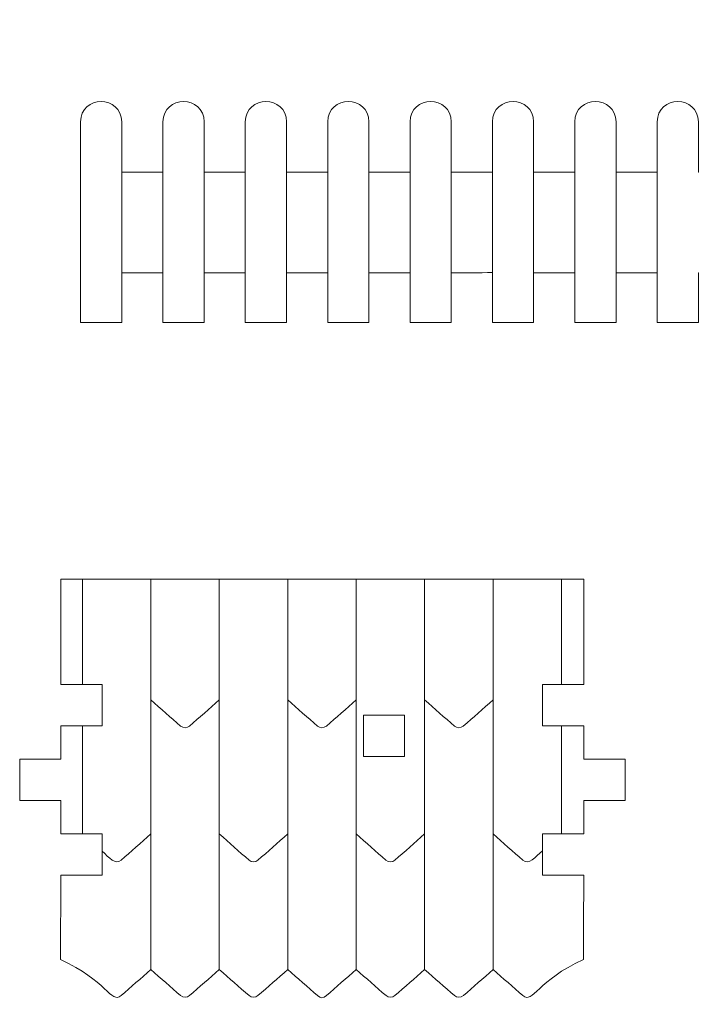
# Model space of a CAD drawing. Header units: millimetres. Extents: x -470 to 529, y -880 to 815.
# Tile 93 of 116: x 309 to 358, y 351 to 422. Entities that reach past the tile are written whole.
import ezdxf

# ---------------------------------------------------------------- set-up
doc = ezdxf.new("R2010")
doc.units = ezdxf.units.MM
doc.header["$MEASUREMENT"] = 0
doc.layers.add('Layer 1', color=7, linetype='Continuous')

msp = doc.modelspace()

# ---------------------------------------------------------------- linework, layer by layer
at = {"layer": 'Layer 1', "lineweight": 9}
for points, knots in [([(352.1895, 403.9466), (352.1895, 403.9466), (352.1895, 400.3225), (352.1895, 400.3225), (352.1895, 400.3225), (352.1895, 400.3225), (349.1895, 400.3225), (349.1895, 400.3225), (349.1895, 400.3225), (349.1895, 400.3225), (349.1895, 403.9466), (349.1895, 403.9466), (349.1895, 403.9466), (349.1895, 403.9466), (346.1895, 403.9466), (346.1895, 403.9466), (346.1895, 403.9466), (346.1895, 403.9466), (346.1895, 400.3225), (346.1895, 400.3225), (346.1895, 400.3225), (346.1895, 400.3225), (343.1895, 400.3225), (343.1895, 400.3225), (343.1895, 400.3225), (343.1895, 400.3225), (343.1966, 403.9633), (343.1966, 403.9633), (343.1966, 403.9633), (342.1931, 403.9436), (341.1931, 403.9466), (340.1895, 403.9466), (340.1895, 403.9466), (340.1895, 403.9466), (340.1895, 400.3225), (340.1895, 400.3225), (340.1895, 400.3225), (340.1895, 400.3225), (337.1895, 400.3225), (337.1895, 400.3225), (337.1895, 400.3225), (337.1895, 400.3225), (337.1895, 403.9466), (337.1895, 403.9466), (337.1895, 403.9466), (337.1895, 403.9466), (334.1895, 403.9466), (334.1895, 403.9466), (334.1895, 403.9466), (334.1895, 403.9466), (334.1895, 400.3225), (334.1895, 400.3225), (334.1895, 400.3225), (334.1895, 400.3225), (331.1895, 400.3225), (331.1895, 400.3225), (331.1895, 400.3225), (331.1895, 400.3225), (331.1895, 403.9466), (331.1895, 403.9466), (331.1895, 403.9466), (331.1895, 403.9466), (328.1895, 403.9466), (328.1895, 403.9466), (328.1895, 403.9466), (328.1895, 403.9466), (328.1895, 400.3225), (328.1895, 400.3225), (328.1895, 400.3225), (328.1895, 400.3225), (325.1895, 400.3225), (325.1895, 400.3225), (325.1895, 400.3225), (325.1895, 400.3225), (325.1895, 403.9466), (325.1895, 403.9466), (325.1895, 403.9466), (325.1895, 403.9466), (322.1895, 403.9466), (322.1895, 403.9466), (322.1895, 403.9466), (322.1895, 403.9466), (322.1895, 400.3225), (322.1895, 400.3225), (322.1895, 400.3225), (322.1895, 400.3225), (319.1895, 400.3225), (319.1895, 400.3225), (319.1895, 400.3225), (319.1895, 400.3225), (319.1895, 403.9466), (319.1895, 403.9466), (319.1895, 403.9466), (319.1895, 403.9466), (316.1895, 403.9466), (316.1895, 403.9466), (316.1895, 403.9466), (316.1895, 403.9466), (316.1895, 400.3225), (316.1895, 400.3225), (316.1895, 400.3225), (316.1895, 400.3225), (313.1895, 400.3225), (313.1895, 400.3225), (313.1895, 400.3225), (313.1895, 400.3225), (313.1895, 414.9295), (313.1895, 414.9295), (313.1895, 414.9295), (313.1895, 416.9024), (316.1895, 416.9027), (316.1895, 414.9295), (316.1895, 414.9295), (316.1895, 414.9295), (316.1895, 411.2616), (316.1895, 411.2616), (316.1895, 411.2616), (316.1895, 411.2616), (319.1895, 411.2616), (319.1895, 411.2616), (319.1895, 411.2616), (319.1895, 411.2616), (319.1895, 414.9295), (319.1895, 414.9295), (319.1895, 414.9295), (319.1895, 416.9027), (322.1895, 416.9026), (322.1895, 414.9295), (322.1895, 414.9295), (322.1895, 414.9295), (322.1895, 411.2616), (322.1895, 411.2616), (322.1895, 411.2616), (322.1895, 411.2616), (325.1895, 411.2616), (325.1895, 411.2616), (325.1895, 411.2616), (325.1895, 411.2616), (325.1895, 414.9295), (325.1895, 414.9295), (325.1895, 414.9295), (325.1895, 416.9027), (328.1895, 416.9026), (328.1895, 414.9295), (328.1895, 414.9295), (328.1895, 414.9295), (328.1895, 411.2616), (328.1895, 411.2616), (328.1895, 411.2616), (328.1895, 411.2616), (331.1895, 411.2616), (331.1895, 411.2616), (331.1895, 411.2616), (331.1895, 411.2616), (331.1895, 414.9295), (331.1895, 414.9295), (331.1895, 414.9295), (331.1895, 416.9027), (334.1895, 416.9026), (334.1895, 414.9295), (334.1895, 414.9295), (334.1895, 414.9295), (334.1895, 411.2616), (334.1895, 411.2616), (334.1895, 411.2616), (334.1895, 411.2616), (337.1895, 411.2616), (337.1895, 411.2616), (337.1895, 411.2616), (337.1895, 411.2616), (337.1895, 414.9295), (337.1895, 414.9295), (337.1895, 414.9295), (337.1895, 416.9027), (340.1895, 416.9026), (340.1895, 414.9295), (340.1895, 414.9295), (340.1895, 414.9295), (340.1895, 411.2616), (340.1895, 411.2616), (340.1895, 411.2616), (341.2824, 411.2616), (342.2698, 411.2616), (343.1895, 411.2616), (343.1895, 411.2616), (343.1895, 411.2616), (343.1895, 414.9295), (343.1895, 414.9295), (343.1895, 414.9295), (343.1895, 416.9027), (346.1895, 416.9026), (346.1895, 414.9295), (346.1895, 414.9295), (346.1895, 414.9295), (346.1895, 411.2616), (346.1895, 411.2616), (346.1895, 411.2616), (346.1895, 411.2616), (349.1895, 411.2616), (349.1895, 411.2616), (349.1895, 411.2616), (349.1895, 411.2616), (349.1895, 414.9295), (349.1895, 414.9295), (349.1895, 414.9295), (349.1895, 416.9027), (352.1895, 416.9026), (352.1895, 414.9295), (352.1895, 414.9295), (352.1895, 414.9295), (352.1895, 411.2616), (352.1895, 411.2616), (352.1895, 411.2616), (353.1092, 411.2616), (354.0966, 411.2616), (355.1895, 411.2616), (355.1895, 411.2616), (355.1895, 411.2616), (355.1895, 414.9295), (355.1895, 414.9295), (355.1895, 414.9295), (355.1895, 416.9027), (358.1895, 416.9026), (358.1895, 414.9295), (358.1895, 414.9295), (358.1895, 414.9295), (358.1895, 411.2616), (358.1895, 411.2616), (358.1895, 411.2616), (358.1895, 411.2616), (361.1895, 411.2616), (361.1895, 411.2616), (361.1895, 411.2616), (361.1895, 411.2616), (361.1895, 414.9295), (361.1895, 414.9295), (361.1895, 414.9295), (361.1895, 416.9027), (364.1895, 416.9026), (364.1895, 414.9295), (364.1895, 414.9295), (364.1895, 414.9295), (364.1895, 411.2616), (364.1895, 411.2616), (364.1895, 411.2616), (364.1895, 411.2616), (367.1895, 411.2616), (367.1895, 411.2616), (367.1895, 411.2616), (367.1895, 411.2616), (367.1895, 418.8865), (367.1895, 418.8865), (367.1895, 418.8865), (367.1895, 420.8597), (370.1895, 420.8594), (370.1895, 418.8865), (370.1895, 418.8865), (370.1895, 418.8865), (370.1895, 411.2616), (370.1895, 411.2616), (370.1895, 411.2616), (370.1895, 411.2616), (371.6895, 411.2616), (371.6895, 411.2616), (371.6895, 411.2616), (371.6895, 411.2616), (371.6895, 415.4028), (371.6895, 415.4028), (371.6895, 415.4028), (371.6895, 419.237), (374.8266, 422.3742), (378.6609, 422.3742), (378.6609, 422.3742), (382.4952, 422.3742), (385.6323, 419.2369), (385.6323, 415.4028), (385.6323, 415.4028), (385.6323, 415.4028), (385.6323, 411.2616), (385.6323, 411.2616), (385.6323, 411.2616), (385.6323, 411.2616), (387.1323, 411.2616), (387.1323, 411.2616), (387.1323, 411.2616), (387.1323, 411.2616), (387.1323, 418.8865), (387.1323, 418.8865), (387.1323, 418.8865), (387.1323, 420.8595), (390.1323, 420.8596), (390.1323, 418.8865), (390.1323, 418.8865), (390.1323, 418.8865), (390.1323, 411.2616), (390.1323, 411.2616), (390.1323, 411.2616), (390.1323, 411.2616), (393.1323, 411.2616), (393.1323, 411.2616), (393.1323, 411.2616), (393.1323, 411.2616), (393.1323, 414.9295), (393.1323, 414.9295), (393.1323, 414.9295), (393.1323, 416.9027), (396.1323, 416.9026), (396.1323, 414.9295), (396.1323, 414.9295), (396.1323, 414.9295), (396.1323, 411.2616), (396.1323, 411.2616), (396.1323, 411.2616), (396.1323, 411.2616), (399.1323, 411.2616), (399.1323, 411.2616), (399.1323, 411.2616), (399.1323, 411.2616), (399.1323, 414.9295), (399.1323, 414.9295), (399.1323, 414.9295), (399.1323, 416.9027), (402.1323, 416.9026), (402.1323, 414.9295), (402.1323, 414.9295), (402.1323, 414.9295), (402.1323, 411.2616), (402.1323, 411.2616), (402.1323, 411.2616), (402.1323, 411.2616), (405.1323, 411.2616), (405.1323, 411.2616), (405.1323, 411.2616), (405.1323, 411.2616), (405.1323, 414.9295), (405.1323, 414.9295), (405.1323, 414.9295), (405.1323, 415.7544), (405.8074, 416.4295), (406.6323, 416.4295), (406.6323, 416.4295), (406.6323, 416.4295), (408.1323, 416.4295), (408.1323, 416.4295), (408.1323, 416.4295), (408.1323, 416.4295), (408.1323, 418.0488), (408.1323, 418.0488), (408.1323, 418.0488), (408.1323, 420.0219), (411.1323, 420.022), (411.1323, 418.0488), (411.1323, 418.0488), (411.1323, 418.0488), (411.1323, 416.4295), (411.1323, 416.4295), (411.1323, 416.4295), (411.1323, 416.4295), (412.6323, 416.4295), (412.6323, 416.4295), (412.6323, 416.4295), (413.4572, 416.4295), (414.1323, 415.7543), (414.1323, 414.9295), (414.1323, 414.9295), (414.1323, 414.9295), (414.1323, 400.3225), (414.1323, 400.3225), (414.1323, 400.3225), (414.1323, 400.3225), (411.1323, 400.3225), (411.1323, 400.3225), (411.1323, 400.3225), (411.1323, 400.3225), (411.1324, 407.6041), (411.1324, 407.6041), (411.1324, 407.6041), (411.1324, 407.6041), (408.1324, 407.6041), (408.1324, 407.6041), (408.1324, 407.6041), (408.1324, 407.6041), (408.1323, 400.3225), (408.1323, 400.3225), (408.1323, 400.3225), (408.1323, 400.3225), (405.1323, 400.3225), (405.1323, 400.3225), (405.1323, 400.3225), (405.1323, 400.3225), (405.1323, 403.9466), (405.1323, 403.9466), (405.1323, 403.9466), (405.1323, 403.9466), (402.1323, 403.9466), (402.1323, 403.9466), (402.1323, 403.9466), (402.1323, 403.9466), (402.1323, 400.3225), (402.1323, 400.3225), (402.1323, 400.3225), (402.1323, 400.3225), (399.1323, 400.3225), (399.1323, 400.3225), (399.1323, 400.3225), (399.1323, 400.3225), (399.1323, 403.9466), (399.1323, 403.9466), (399.1323, 403.9466), (399.1323, 403.9466), (396.1323, 403.9466), (396.1323, 403.9466), (396.1323, 403.9466), (396.1323, 403.9466), (396.1323, 400.3225), (396.1323, 400.3225), (396.1323, 400.3225), (396.1323, 400.3225), (393.1323, 400.3225), (393.1323, 400.3225), (393.1323, 400.3225), (393.1323, 400.3225), (393.1323, 403.9466), (393.1323, 403.9466), (393.1323, 403.9466), (393.1323, 403.9466), (390.1323, 403.9466), (390.1323, 403.9466), (390.1323, 403.9466), (390.1323, 403.9466), (390.1323, 400.3225), (390.1323, 400.3225), (390.1323, 400.3225), (390.1323, 400.3225), (387.1323, 400.3225), (387.1323, 400.3225), (387.1323, 400.3225), (387.1323, 400.3225), (387.1323, 403.9466), (387.1323, 403.9466), (387.1323, 403.9466), (387.1323, 403.9466), (385.6323, 403.9466), (385.6323, 403.9466), (385.6323, 403.9466), (385.6323, 403.9466), (385.6323, 400.3225), (385.6323, 400.3225), (385.6323, 400.3225), (385.6323, 400.3225), (383.1237, 400.3225), (383.1237, 400.3225), (383.1237, 400.3225), (383.1237, 400.3225), (383.1237, 397.3225), (383.1237, 397.3225), (383.1237, 397.3225), (383.1237, 397.3225), (374.1981, 397.3225), (374.1981, 397.3225), (374.1981, 397.3225), (374.1981, 397.3225), (374.1981, 400.3225), (374.1981, 400.3225), (374.1981, 400.3225), (374.1981, 400.3225), (371.6895, 400.3225), (371.6895, 400.3225), (371.6895, 400.3225), (371.6895, 400.3225), (371.6895, 403.9466), (371.6895, 403.9466), (371.6895, 403.9466), (371.6895, 403.9466), (370.1895, 403.9466), (370.1895, 403.9466), (370.1895, 403.9466), (370.1895, 403.9466), (370.1895, 400.3225), (370.1895, 400.3225), (370.1895, 400.3225), (370.1895, 400.3225), (367.1895, 400.3225), (367.1895, 400.3225), (367.1895, 400.3225), (367.1895, 400.3225), (367.1895, 403.9466), (367.1895, 403.9466), (367.1895, 403.9466), (367.1895, 403.9466), (364.1895, 403.9466), (364.1895, 403.9466), (364.1895, 403.9466), (364.1895, 403.9466), (364.1895, 400.3225), (364.1895, 400.3225), (364.1895, 400.3225), (364.1895, 400.3225), (361.1895, 400.3225), (361.1895, 400.3225), (361.1895, 400.3225), (361.1895, 400.3225), (361.1895, 403.9466), (361.1895, 403.9466), (361.1895, 403.9466), (361.1895, 403.9466), (358.1895, 403.9466), (358.1895, 403.9466), (358.1895, 403.9466), (358.1895, 403.9466), (358.1895, 400.3225), (358.1895, 400.3225), (358.1895, 400.3225), (358.1895, 400.3225), (355.1895, 400.3225), (355.1895, 400.3225), (355.1895, 400.3225), (355.1895, 400.3225), (355.1895, 403.9466), (355.1895, 403.9466), (355.1895, 403.9466), (354.0499, 403.9466), (353.0671, 403.9466), (352.1895, 403.9466)], [0, 0, 0, 0, 0.0075758, 0.0075758, 0.0075758, 0.0075758, 0.0151515, 0.0151515, 0.0151515, 0.0151515, 0.0227273, 0.0227273, 0.0227273, 0.0227273, 0.030303, 0.030303, 0.030303, 0.030303, 0.0378788, 0.0378788, 0.0378788, 0.0378788, 0.0454545, 0.0454545, 0.0454545, 0.0454545, 0.0530303, 0.0530303, 0.0530303, 0.0530303, 0.0606061, 0.0606061, 0.0606061, 0.0606061, 0.0681818, 0.0681818, 0.0681818, 0.0681818, 0.0757576, 0.0757576, 0.0757576, 0.0757576, 0.0833333, 0.0833333, 0.0833333, 0.0833333, 0.0909091, 0.0909091, 0.0909091, 0.0909091, 0.0984848, 0.0984848, 0.0984848, 0.0984848, 0.1060606, 0.1060606, 0.1060606, 0.1060606, 0.1136364, 0.1136364, 0.1136364, 0.1136364, 0.1212121, 0.1212121, 0.1212121, 0.1212121, 0.1287879, 0.1287879, 0.1287879, 0.1287879, 0.1363636, 0.1363636, 0.1363636, 0.1363636, 0.1439394, 0.1439394, 0.1439394, 0.1439394, 0.1515152, 0.1515152, 0.1515152, 0.1515152, 0.1590909, 0.1590909, 0.1590909, 0.1590909, 0.1666667, 0.1666667, 0.1666667, 0.1666667, 0.1742424, 0.1742424, 0.1742424, 0.1742424, 0.1818182, 0.1818182, 0.1818182, 0.1818182, 0.1893939, 0.1893939, 0.1893939, 0.1893939, 0.1969697, 0.1969697, 0.1969697, 0.1969697, 0.2045455, 0.2045455, 0.2045455, 0.2045455, 0.2121212, 0.2121212, 0.2121212, 0.2121212, 0.219697, 0.219697, 0.219697, 0.219697, 0.2272727, 0.2272727, 0.2272727, 0.2272727, 0.2348485, 0.2348485, 0.2348485, 0.2348485, 0.2424242, 0.2424242, 0.2424242, 0.2424242, 0.25, 0.25, 0.25, 0.25, 0.2575758, 0.2575758, 0.2575758, 0.2575758, 0.2651515, 0.2651515, 0.2651515, 0.2651515, 0.2727273, 0.2727273, 0.2727273, 0.2727273, 0.280303, 0.280303, 0.280303, 0.280303, 0.2878788, 0.2878788, 0.2878788, 0.2878788, 0.2954545, 0.2954545, 0.2954545, 0.2954545, 0.3030303, 0.3030303, 0.3030303, 0.3030303, 0.3106061, 0.3106061, 0.3106061, 0.3106061, 0.3181818, 0.3181818, 0.3181818, 0.3181818, 0.3257576, 0.3257576, 0.3257576, 0.3257576, 0.3333333, 0.3333333, 0.3333333, 0.3333333, 0.3409091, 0.3409091, 0.3409091, 0.3409091, 0.3484848, 0.3484848, 0.3484848, 0.3484848, 0.3560606, 0.3560606, 0.3560606, 0.3560606, 0.3636364, 0.3636364, 0.3636364, 0.3636364, 0.3712121, 0.3712121, 0.3712121, 0.3712121, 0.3787879, 0.3787879, 0.3787879, 0.3787879, 0.3863636, 0.3863636, 0.3863636, 0.3863636, 0.3939394, 0.3939394, 0.3939394, 0.3939394, 0.4015152, 0.4015152, 0.4015152, 0.4015152, 0.4090909, 0.4090909, 0.4090909, 0.4090909, 0.4166667, 0.4166667, 0.4166667, 0.4166667, 0.4242424, 0.4242424, 0.4242424, 0.4242424, 0.4318182, 0.4318182, 0.4318182, 0.4318182, 0.4393939, 0.4393939, 0.4393939, 0.4393939, 0.4469697, 0.4469697, 0.4469697, 0.4469697, 0.4545455, 0.4545455, 0.4545455, 0.4545455, 0.4621212, 0.4621212, 0.4621212, 0.4621212, 0.469697, 0.469697, 0.469697, 0.469697, 0.4772727, 0.4772727, 0.4772727, 0.4772727, 0.4848485, 0.4848485, 0.4848485, 0.4848485, 0.4924242, 0.4924242, 0.4924242, 0.4924242, 0.5, 0.5, 0.5, 0.5, 0.5075758, 0.5075758, 0.5075758, 0.5075758, 0.5151515, 0.5151515, 0.5151515, 0.5151515, 0.5227273, 0.5227273, 0.5227273, 0.5227273, 0.530303, 0.530303, 0.530303, 0.530303, 0.5378788, 0.5378788, 0.5378788, 0.5378788, 0.5454545, 0.5454545, 0.5454545, 0.5454545, 0.5530303, 0.5530303, 0.5530303, 0.5530303, 0.5606061, 0.5606061, 0.5606061, 0.5606061, 0.5681818, 0.5681818, 0.5681818, 0.5681818, 0.5757576, 0.5757576, 0.5757576, 0.5757576, 0.5833333, 0.5833333, 0.5833333, 0.5833333, 0.5909091, 0.5909091, 0.5909091, 0.5909091, 0.5984848, 0.5984848, 0.5984848, 0.5984848, 0.6060606, 0.6060606, 0.6060606, 0.6060606, 0.6136364, 0.6136364, 0.6136364, 0.6136364, 0.6212121, 0.6212121, 0.6212121, 0.6212121, 0.6287879, 0.6287879, 0.6287879, 0.6287879, 0.6363636, 0.6363636, 0.6363636, 0.6363636, 0.6439394, 0.6439394, 0.6439394, 0.6439394, 0.6515152, 0.6515152, 0.6515152, 0.6515152, 0.6590909, 0.6590909, 0.6590909, 0.6590909, 0.6666667, 0.6666667, 0.6666667, 0.6666667, 0.6742424, 0.6742424, 0.6742424, 0.6742424, 0.6818182, 0.6818182, 0.6818182, 0.6818182, 0.6893939, 0.6893939, 0.6893939, 0.6893939, 0.6969697, 0.6969697, 0.6969697, 0.6969697, 0.7045455, 0.7045455, 0.7045455, 0.7045455, 0.7121212, 0.7121212, 0.7121212, 0.7121212, 0.719697, 0.719697, 0.719697, 0.719697, 0.7272727, 0.7272727, 0.7272727, 0.7272727, 0.7348485, 0.7348485, 0.7348485, 0.7348485, 0.7424242, 0.7424242, 0.7424242, 0.7424242, 0.75, 0.75, 0.75, 0.75, 0.7575758, 0.7575758, 0.7575758, 0.7575758, 0.7651515, 0.7651515, 0.7651515, 0.7651515, 0.7727273, 0.7727273, 0.7727273, 0.7727273, 0.780303, 0.780303, 0.780303, 0.780303, 0.7878788, 0.7878788, 0.7878788, 0.7878788, 0.7954545, 0.7954545, 0.7954545, 0.7954545, 0.8030303, 0.8030303, 0.8030303, 0.8030303, 0.8106061, 0.8106061, 0.8106061, 0.8106061, 0.8181818, 0.8181818, 0.8181818, 0.8181818, 0.8257576, 0.8257576, 0.8257576, 0.8257576, 0.8333333, 0.8333333, 0.8333333, 0.8333333, 0.8409091, 0.8409091, 0.8409091, 0.8409091, 0.8484848, 0.8484848, 0.8484848, 0.8484848, 0.8560606, 0.8560606, 0.8560606, 0.8560606, 0.8636364, 0.8636364, 0.8636364, 0.8636364, 0.8712121, 0.8712121, 0.8712121, 0.8712121, 0.8787879, 0.8787879, 0.8787879, 0.8787879, 0.8863636, 0.8863636, 0.8863636, 0.8863636, 0.8939394, 0.8939394, 0.8939394, 0.8939394, 0.9015152, 0.9015152, 0.9015152, 0.9015152, 0.9090909, 0.9090909, 0.9090909, 0.9090909, 0.9166667, 0.9166667, 0.9166667, 0.9166667, 0.9242424, 0.9242424, 0.9242424, 0.9242424, 0.9318182, 0.9318182, 0.9318182, 0.9318182, 0.9393939, 0.9393939, 0.9393939, 0.9393939, 0.9469697, 0.9469697, 0.9469697, 0.9469697, 0.9545455, 0.9545455, 0.9545455, 0.9545455, 0.9621212, 0.9621212, 0.9621212, 0.9621212, 0.969697, 0.969697, 0.969697, 0.969697, 0.9772727, 0.9772727, 0.9772727, 0.9772727, 0.9848485, 0.9848485, 0.9848485, 0.9848485, 1, 1, 1, 1]), ([(349.8442, 363.086), (349.8456, 363.9227), (349.8465, 364.7283), (349.8471, 365.523), (349.8471, 365.523), (349.8471, 365.523), (352.8478, 365.523), (352.8478, 365.523), (352.8478, 365.523), (352.8478, 365.523), (352.8478, 368.523), (352.8478, 368.523), (352.8478, 368.523), (352.8478, 368.523), (349.8481, 368.523), (349.8481, 368.523), (349.8481, 368.523), (349.8481, 369.3138), (349.8479, 370.1195), (349.8475, 370.96), (349.8475, 370.96), (349.8475, 370.96), (346.8429, 370.96), (346.8429, 370.96), (346.8429, 370.96), (346.8429, 370.96), (346.8429, 373.96), (346.8429, 373.96), (346.8429, 373.96), (346.8429, 373.96), (349.8461, 373.96), (349.8461, 373.96), (349.8461, 373.96), (349.8451, 376.1332), (349.844, 378.6091), (349.8442, 381.6296), (349.8442, 381.6296), (349.8442, 381.6296), (311.7409, 381.6296), (311.7409, 381.6296), (311.7409, 381.6296), (311.7428, 378.6612), (311.7459, 376.1802), (311.7487, 373.96), (311.7487, 373.96), (311.7487, 373.96), (314.7542, 373.96), (314.7542, 373.96), (314.7542, 373.96), (314.7542, 373.96), (314.7542, 370.96), (314.7542, 370.96), (314.7542, 370.96), (314.7542, 370.96), (311.7525, 370.96), (311.7525, 370.96), (311.7525, 370.96), (311.7534, 370.1269), (311.7544, 369.3198), (311.7549, 368.523), (311.7549, 368.523), (311.7549, 368.523), (308.7558, 368.523), (308.7558, 368.523), (308.7558, 368.523), (308.7558, 368.523), (308.7558, 365.523), (308.7558, 365.523), (308.7558, 365.523), (308.7558, 365.523), (311.7558, 365.523), (311.7558, 365.523), (311.7558, 365.523), (311.7557, 364.7258), (311.7552, 363.9186), (311.7543, 363.086), (311.7543, 363.086), (311.7543, 363.086), (314.7542, 363.086), (314.7542, 363.086), (314.7542, 363.086), (314.7542, 363.086), (314.7542, 360.086), (314.7542, 360.086), (314.7542, 360.086), (314.7542, 360.086), (311.7491, 360.086), (311.7491, 360.086), (311.7491, 360.086), (311.745, 358.2536), (311.7385, 356.2445), (311.729, 353.9302), (311.729, 353.9302), (315.0768, 352.4541), (315.4136, 350.6794), (316.141, 351.3133), (316.141, 351.3133), (316.8576, 351.9379), (317.5905, 352.5712), (318.3095, 353.222), (318.3095, 353.222), (319.0284, 352.5717), (319.761, 351.9383), (320.4774, 351.314), (320.4774, 351.314), (320.6629, 351.1522), (320.9398, 351.1522), (321.1253, 351.314), (321.1253, 351.314), (321.8419, 351.9386), (322.5749, 352.5718), (323.2939, 353.2225), (323.2939, 353.2225), (324.0128, 352.5721), (324.7454, 351.9388), (325.4617, 351.3144), (325.4617, 351.3144), (325.6474, 351.1527), (325.9242, 351.1527), (326.1098, 351.3144), (326.1098, 351.3144), (326.8264, 351.939), (327.5593, 352.5723), (328.2784, 353.223), (328.2784, 353.223), (328.9972, 352.5726), (329.7323, 351.942), (330.4462, 351.3149), (330.4462, 351.3149), (330.674, 351.1148), (330.8636, 351.1093), (331.0989, 351.3151), (331.0989, 351.3151), (331.8152, 351.9394), (332.5479, 352.5728), (333.2668, 353.2232), (333.2668, 353.2232), (333.9858, 352.5725), (334.7187, 351.9392), (335.4353, 351.3146), (335.4353, 351.3146), (335.6209, 351.1529), (335.8978, 351.1529), (336.0833, 351.3146), (336.0833, 351.3146), (336.7997, 351.939), (337.5323, 352.5723), (338.2512, 353.2227), (338.2512, 353.2227), (338.9702, 352.572), (339.7031, 351.9387), (340.4197, 351.3141), (340.4197, 351.3141), (340.6053, 351.1524), (340.8821, 351.1524), (341.0677, 351.3141), (341.0677, 351.3141), (341.7841, 351.9385), (342.5167, 352.5718), (343.2356, 353.2221), (343.2356, 353.2221), (343.9546, 352.5714), (344.6876, 351.9381), (345.4041, 351.3136), (345.4041, 351.3136), (346.1315, 350.6796), (346.4684, 352.4542), (349.8162, 353.9302), (349.8162, 353.9302), (349.8258, 356.2831), (349.8328, 358.2859), (349.8376, 360.086), (349.8376, 360.086), (349.8376, 360.086), (346.8429, 360.086), (346.8429, 360.086), (346.8429, 360.086), (346.8429, 360.086), (346.8429, 363.086), (346.8429, 363.086), (346.8429, 363.086), (346.8429, 363.086), (349.8442, 363.086), (349.8442, 363.086)], [0, 0, 0, 0, 0.0212766, 0.0212766, 0.0212766, 0.0212766, 0.0425532, 0.0425532, 0.0425532, 0.0425532, 0.0638298, 0.0638298, 0.0638298, 0.0638298, 0.0851064, 0.0851064, 0.0851064, 0.0851064, 0.106383, 0.106383, 0.106383, 0.106383, 0.1276596, 0.1276596, 0.1276596, 0.1276596, 0.1489362, 0.1489362, 0.1489362, 0.1489362, 0.1702128, 0.1702128, 0.1702128, 0.1702128, 0.1914894, 0.1914894, 0.1914894, 0.1914894, 0.212766, 0.212766, 0.212766, 0.212766, 0.2340426, 0.2340426, 0.2340426, 0.2340426, 0.2553191, 0.2553191, 0.2553191, 0.2553191, 0.2765957, 0.2765957, 0.2765957, 0.2765957, 0.2978723, 0.2978723, 0.2978723, 0.2978723, 0.3191489, 0.3191489, 0.3191489, 0.3191489, 0.3404255, 0.3404255, 0.3404255, 0.3404255, 0.3617021, 0.3617021, 0.3617021, 0.3617021, 0.3829787, 0.3829787, 0.3829787, 0.3829787, 0.4042553, 0.4042553, 0.4042553, 0.4042553, 0.4255319, 0.4255319, 0.4255319, 0.4255319, 0.4468085, 0.4468085, 0.4468085, 0.4468085, 0.4680851, 0.4680851, 0.4680851, 0.4680851, 0.4893617, 0.4893617, 0.4893617, 0.4893617, 0.5106383, 0.5106383, 0.5106383, 0.5106383, 0.5319149, 0.5319149, 0.5319149, 0.5319149, 0.5531915, 0.5531915, 0.5531915, 0.5531915, 0.5744681, 0.5744681, 0.5744681, 0.5744681, 0.5957447, 0.5957447, 0.5957447, 0.5957447, 0.6170213, 0.6170213, 0.6170213, 0.6170213, 0.6382979, 0.6382979, 0.6382979, 0.6382979, 0.6595745, 0.6595745, 0.6595745, 0.6595745, 0.6808511, 0.6808511, 0.6808511, 0.6808511, 0.7021277, 0.7021277, 0.7021277, 0.7021277, 0.7234043, 0.7234043, 0.7234043, 0.7234043, 0.7446809, 0.7446809, 0.7446809, 0.7446809, 0.7659574, 0.7659574, 0.7659574, 0.7659574, 0.787234, 0.787234, 0.787234, 0.787234, 0.8085106, 0.8085106, 0.8085106, 0.8085106, 0.8297872, 0.8297872, 0.8297872, 0.8297872, 0.8510638, 0.8510638, 0.8510638, 0.8510638, 0.8723404, 0.8723404, 0.8723404, 0.8723404, 0.893617, 0.893617, 0.893617, 0.893617, 0.9148936, 0.9148936, 0.9148936, 0.9148936, 0.9361702, 0.9361702, 0.9361702, 0.9361702, 0.9574468, 0.9574468, 0.9574468, 0.9574468, 1, 1, 1, 1]), ([(333.7876, 371.722), (333.7876, 371.722), (336.7876, 371.722), (336.7876, 371.722), (336.7876, 371.722), (336.7876, 371.722), (336.7876, 368.722), (336.7876, 368.722), (336.7876, 368.722), (336.7876, 368.722), (333.7876, 368.722), (333.7876, 368.722), (333.7876, 368.722), (333.7876, 368.722), (333.7876, 371.722), (333.7876, 371.722)], [0, 0, 0, 0, 0.2, 0.2, 0.2, 0.2, 0.4, 0.4, 0.4, 0.4, 0.6, 0.6, 0.6, 0.6, 1, 1, 1, 1])]:
    msp.add_open_spline(points, degree=3, knots=knots, dxfattribs=at)
at = {"layer": 'Layer 1', "color": 240, "lineweight": 9}
for points in [[(316.1895, 411.2616), (316.1895, 411.2616), (316.1895, 403.9466), (316.1895, 403.9466)], [(319.1895, 403.9466), (319.1895, 403.9466), (319.1895, 411.2616), (319.1895, 411.2616)], [(322.1895, 411.2616), (322.1895, 411.2616), (322.1895, 403.9466), (322.1895, 403.9466)], [(325.1895, 403.9466), (325.1895, 403.9466), (325.1895, 411.2616), (325.1895, 411.2616)], [(328.1895, 411.2616), (328.1895, 411.2616), (328.1895, 403.9466), (328.1895, 403.9466)], [(331.1895, 403.9466), (331.1895, 403.9466), (331.1895, 411.2616), (331.1895, 411.2616)], [(334.1895, 411.2616), (334.1895, 411.2616), (334.1895, 403.9466), (334.1895, 403.9466)], [(337.1895, 403.9466), (337.1895, 403.9466), (337.1895, 411.2616), (337.1895, 411.2616)], [(340.1895, 411.2616), (340.1895, 411.2616), (340.1895, 403.9466), (340.1895, 403.9466)], [(343.1895, 403.9466), (343.1895, 403.9466), (343.1895, 411.2616), (343.1895, 411.2616)], [(346.1895, 411.2616), (346.1895, 411.2616), (346.1895, 403.9466), (346.1895, 403.9466)], [(349.1895, 403.9466), (349.1895, 403.9466), (349.1895, 411.2616), (349.1895, 411.2616)], [(352.1895, 411.2616), (352.1895, 411.2616), (352.1895, 403.9466), (352.1895, 403.9466)], [(355.1895, 403.9466), (355.1895, 403.9466), (355.1895, 411.2616), (355.1895, 411.2616)], [(313.3251, 373.9609), (313.3251, 373.9609), (313.3251, 381.6296), (313.3251, 381.6296)], [(318.3095, 353.222), (318.3095, 353.222), (318.3095, 381.6309), (318.3095, 381.6309)], [(323.2938, 353.2225), (323.2938, 353.2225), (323.2938, 381.6306), (323.2938, 381.6306)], [(328.2782, 353.223), (328.2782, 353.223), (328.2782, 381.6304), (328.2782, 381.6304)], [(333.2667, 353.2232), (333.2667, 353.2232), (333.2667, 381.6302), (333.2667, 381.6302)], [(338.251, 353.2227), (338.251, 353.2227), (338.251, 381.6299), (338.251, 381.6299)], [(343.2355, 353.2222), (343.2355, 353.2222), (343.2355, 381.6296), (343.2355, 381.6296)], [(348.2198, 373.9605), (348.2198, 373.9605), (348.2198, 381.6296), (348.2198, 381.6296)], [(313.3251, 363.088), (313.3251, 363.088), (313.3251, 370.96), (313.3251, 370.96)], [(348.2198, 363.0871), (348.2198, 363.0871), (348.2198, 370.96), (348.2198, 370.96)]]:
    msp.add_open_spline(points, degree=3, dxfattribs=at)
for points, knots in [([(323.294, 372.8488), (322.5749, 372.1981), (321.8419, 371.5647), (321.1253, 370.9402), (321.1253, 370.9402), (320.9398, 370.7785), (320.6629, 370.7784), (320.4773, 370.9402), (320.4773, 370.9402), (319.7609, 371.5646), (319.0283, 372.1981), (318.3096, 372.8483)], [0, 0, 0, 0, 0.25, 0.25, 0.25, 0.25, 0.5, 0.5, 0.5, 0.5, 1, 1, 1, 1]), ([(333.2625, 372.8494), (332.5436, 372.1987), (331.8106, 371.5654), (331.0941, 370.9409), (331.0941, 370.9409), (330.9085, 370.779), (330.6316, 370.779), (330.4461, 370.9409), (330.4461, 370.9409), (329.7298, 371.5652), (328.9971, 372.1984), (328.2781, 372.8489)], [0, 0, 0, 0, 0.25, 0.25, 0.25, 0.25, 0.5, 0.5, 0.5, 0.5, 1, 1, 1, 1]), ([(343.2354, 372.8494), (342.5164, 372.1987), (341.7835, 371.5654), (341.0669, 370.9409), (341.0669, 370.9409), (340.8814, 370.779), (340.6044, 370.779), (340.4188, 370.9409), (340.4188, 370.9409), (339.7026, 371.5652), (338.97, 372.1984), (338.251, 372.8489)], [0, 0, 0, 0, 0.25, 0.25, 0.25, 0.25, 0.5, 0.5, 0.5, 0.5, 1, 1, 1, 1]), ([(318.3094, 363.0831), (317.5903, 362.4325), (316.8575, 361.7991), (316.1408, 361.1746), (316.1408, 361.1746), (315.7119, 360.8008), (315.2931, 361.3575), (314.7542, 361.8276)], [0, 0, 0, 0, 0.3333333, 0.3333333, 0.3333333, 0.3333333, 1, 1, 1, 1]), ([(328.2781, 363.0838), (327.5591, 362.4329), (326.8262, 361.7997), (326.1097, 361.175), (326.1097, 361.175), (325.9241, 361.0134), (325.6473, 361.0134), (325.4617, 361.175), (325.4617, 361.175), (324.7453, 361.7996), (324.0128, 362.4328), (323.2939, 363.0833)], [0, 0, 0, 0, 0.25, 0.25, 0.25, 0.25, 0.5, 0.5, 0.5, 0.5, 1, 1, 1, 1]), ([(338.251, 363.0837), (337.532, 362.4328), (336.7993, 361.7997), (336.0826, 361.1752), (336.0826, 361.1752), (335.897, 361.0134), (335.62, 361.0134), (335.4345, 361.1751), (335.4345, 361.1751), (334.7182, 361.7996), (333.9855, 362.4328), (333.2667, 363.0833)], [0, 0, 0, 0, 0.25, 0.25, 0.25, 0.25, 0.5, 0.5, 0.5, 0.5, 1, 1, 1, 1]), ([(346.8429, 361.8653), (346.2986, 361.3905), (345.8396, 360.7949), (345.4033, 361.1752), (345.4033, 361.1752), (344.6868, 361.7996), (343.9543, 362.4329), (343.2354, 363.0832)], [0, 0, 0, 0, 0.3333333, 0.3333333, 0.3333333, 0.3333333, 1, 1, 1, 1])]:
    msp.add_open_spline(points, degree=3, knots=knots, dxfattribs=at)

doc.saveas('drawing.dxf')
